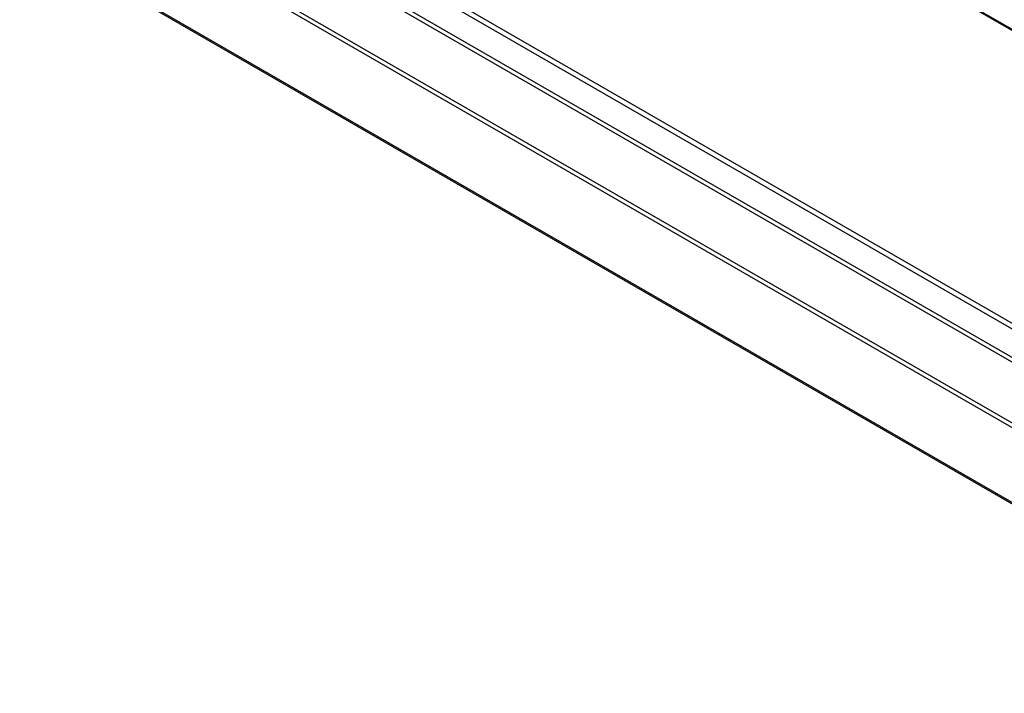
# Model space of a CAD drawing. Header units: inches. Extents: x 0 to 34, y 0 to 22.
# Tile 57 of 124: x 22.039 to 22.704, y 15.605 to 16.06. Entities that reach past the tile are written whole.
import ezdxf

# ---------------------------------------------------------------- set-up
doc = ezdxf.new("R2010")
doc.units = ezdxf.units.IN
doc.header["$LTSCALE"] = 1.87
doc.header["$MEASUREMENT"] = 0
doc.layers.get('0').update_dxf_attribs({"linetype": 'CONTINUOUS'})

msp = doc.modelspace()

# ---------------------------------------------------------------- linework, layer by layer
at = {"color": 7, "linetype": 'CONTINUOUS'}
for p, q in [((22.40052, 16.23092), (23.45615, 15.62142)), ((23.44501, 15.62846), (22.40105, 16.23123)), ((26.88016, 13.44263), (22.14961, 16.17399)), ((26.88578, 13.44319), (22.15524, 16.17455)), ((22.1311, 16.1624), (26.86164, 13.43105)), ((22.13297, 16.16438), (26.86352, 13.43302)), ((26.84305, 13.39751), (22.1125, 16.12887)), ((26.84382, 13.40018), (22.11328, 16.13154)), ((22.03903, 16.12076), (26.91807, 13.30367)), ((22.03965, 16.11943), (26.91869, 13.30234))]:
    msp.add_line(p, q, dxfattribs=at)

doc.saveas('drawing.dxf')
